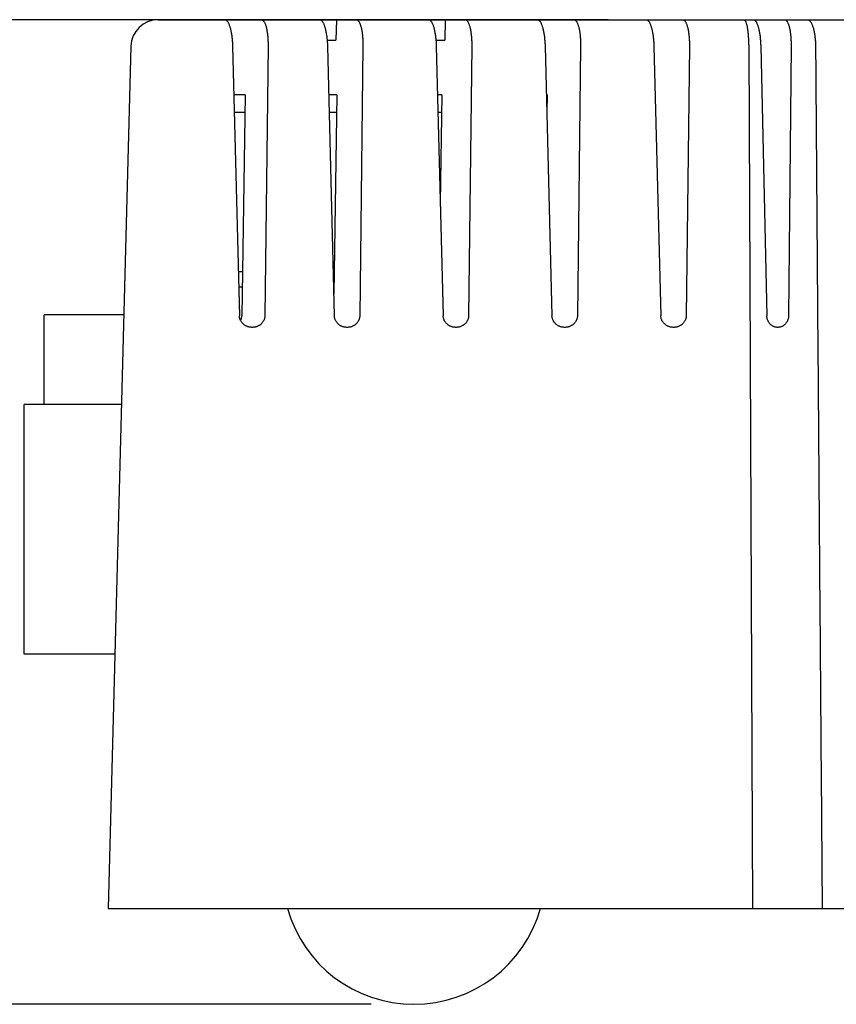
# Model space of a CAD drawing. Header units: inches. Extents: x 0 to 34, y 0 to 22.
# Tile 26 of 29: x 21.3 to 22.5, y 15.5 to 17. Entities that reach past the tile are written whole.
import ezdxf

# ---------------------------------------------------------------- set-up
doc = ezdxf.new("R2010")
doc.units = ezdxf.units.IN
doc.header["$LTSCALE"] = 1.87
doc.header["$MEASUREMENT"] = 0
doc.layers.get('0').update_dxf_attribs({"linetype": 'CONTINUOUS'})
doc.layers.add('DIMENSIONS', color=7, linetype='CONTINUOUS')
doc.styles.get("Standard").update_dxf_attribs({"font": 'txt', "width": 0.8})
doc.dimstyles.new('DIMSTYLE_1', dxfattribs={"dimtxt": 0.125, "dimasz": 0.18, "dimexe": 0.18, "dimexo": 0.0625, "dimgap": 0.09, "dimtad": 0, "dimtih": 1, "dimtoh": 1, "dimdec": 3, "dimzin": 4, "dimdsep": 46, "dimtxsty": 'STANDARD', "dimblk": '_FILLED', "dimblk1": '_FILLED', "dimblk2": '_FILLED', "dimcen": 0.09, "dimadec": 0, "dimazin": 0, "dimtp": 0.01, "dimtm": 0.01, "dimtfac": 1, "dimtdec": 3, "dimtofl": 0, "dimtmove": 0, "dimatfit": 3, "dimldrblk": '_FILLED', "dimfxl": 1, "dimtolj": 1, "dimtzin": 4, "dimarcsym": 0})

# ---------------------------------------------------------------- blocks, each defined once
blk = doc.blocks.new('_FILLED')
at = {"color": 0, "linetype": 'BYBLOCK'}
blk.add_solid([(0, 0), (-1, 0.1736), (-1, -0.1736)], dxfattribs=at)
blk = doc.blocks.new('*D2')
at = {"layer": 'DIMENSIONS', "color": 2, "linetype": 'CONTINUOUS'}
for p, q in [((22.1169, 16.9722), (20.3881, 16.9722)), ((20.5131, 16.9722), (20.5131, 16.3772)), ((20.5131, 15.5322), (20.5131, 16.1272)), ((21.7706, 15.5322), (20.3881, 15.5322))]:
    blk.add_line(p, q, dxfattribs=at)
at = {"layer": 'DIMENSIONS', "color": 2, "linetype": 'CONTINUOUS', "xscale": 0.18, "yscale": 0.18, "zscale": 0.18}
for p, rotation in [((20.5131, 16.9722), 90), ((20.5131, 15.5322), 270)]:
    blk.add_blockref('_FILLED', p, dxfattribs=dict(at, rotation=rotation))
at = {"layer": 'DIMENSIONS', "color": 2, "linetype": 'CONTINUOUS', "width": 0.8}
for s, p in [('1.440', (19.8506, 16.1897)), ('[', (20.4756, 16.1897)), ('36.58', (20.5756, 16.1897)), (']', (21.0756, 16.1897))]:
    blk.add_text(s, height=0.125, dxfattribs=at).set_placement(p)

msp = doc.modelspace()

# ---------------------------------------------------------------- linework, layer by layer
at = {"color": 7, "linetype": 'CONTINUOUS'}
for p, q in [((21.459, 16.9722), (25.9865, 16.9722)), ((21.7199, 16.9722), (21.7191, 16.9422)), ((21.879, 16.9722), (21.8783, 16.9422)), ((21.7061, 16.9422), (21.7191, 16.9422)), ((21.8652, 16.9422), (21.8783, 16.9422)), ((21.419, 16.9333), (21.386, 15.6722)), ((21.5678, 16.9333), (21.5779, 16.5393)), ((21.6198, 16.9333), (21.6151, 16.5393)), ((21.7066, 16.9333), (21.7166, 16.5393)), ((21.7585, 16.9333), (21.7539, 16.5393)), ((21.8657, 16.9333), (21.8758, 16.5393)), ((21.9177, 16.9333), (21.913, 16.5393)), ((22.0249, 16.9333), (22.0349, 16.5393)), ((22.0768, 16.9333), (22.0721, 16.5393)), ((22.184, 16.9333), (22.194, 16.5393)), ((22.2359, 16.9333), (22.2313, 16.5393)), ((22.3226, 16.9333), (22.3284, 15.6722)), ((22.3402, 16.9333), (22.349, 16.5393)), ((22.3846, 16.9333), (22.3809, 16.5393)), ((21.5865, 16.8622), (21.5696, 16.8622)), ((21.5865, 16.8622), (21.5813, 16.5393)), ((21.7204, 16.8622), (21.7084, 16.8622)), ((21.7204, 16.8622), (21.7158, 16.5712)), ((21.8741, 16.8622), (21.8676, 16.8622)), ((21.8741, 16.8622), (21.8716, 16.7043)), ((22.0277, 16.8622), (22.0267, 16.8622)), ((22.0277, 16.8622), (22.0273, 16.8375)), ((21.5703, 16.8372), (21.5861, 16.8372)), ((21.7091, 16.8372), (21.72, 16.8372)), ((21.8682, 16.8372), (21.8737, 16.8372)), ((21.5762, 16.6037), (21.5824, 16.6037)), ((21.5768, 16.5817), (21.582, 16.5817)), ((21.7156, 16.5817), (21.716, 16.5817)), ((21.2923, 16.4093), (21.2923, 16.5407)), ((21.4088, 16.5407), (21.2923, 16.5407)), ((21.2631, 16.0443), (21.2631, 16.4093)), ((21.4053, 16.4093), (21.2631, 16.4093)), ((21.3958, 16.0443), (21.2631, 16.0443)), ((21.386, 15.6722), (26.0726, 15.6722))]:
    msp.add_line(p, q, dxfattribs=at)
for centre, radius, start, end in [((21.459, 16.9322), 0.04, 90, 178.5), ((21.8331, 15.7244), 0.1922, 195.757, 344.243)]:
    msp.add_arc(centre, radius, start, end, dxfattribs=at)
for points, knots in [([(21.5567, 16.9722), (21.557, 16.9722), (21.5576, 16.9721), (21.5584, 16.9717), (21.5593, 16.971), (21.5601, 16.9701), (21.5609, 16.969), (21.5616, 16.9676), (21.5624, 16.9661), (21.5631, 16.9643), (21.5638, 16.9623), (21.5644, 16.9602), (21.565, 16.9579), (21.5655, 16.9555), (21.566, 16.953), (21.5664, 16.9503), (21.5668, 16.9476), (21.5671, 16.9448), (21.5674, 16.942), (21.5676, 16.9391), (21.5677, 16.9362), (21.5678, 16.9342), (21.5678, 16.9333)], [0, 0, 0, 0, 0.020174, 0.042117, 0.067026, 0.095719, 0.128516, 0.165562, 0.206823, 0.252068, 0.301168, 0.353725, 0.409493, 0.468141, 0.529235, 0.592593, 0.657722, 0.724377, 0.792269, 0.860969, 0.930368, 1, 1, 1, 1]), ([(21.6101, 16.9722), (21.6103, 16.9722), (21.6109, 16.9721), (21.6118, 16.9717), (21.6126, 16.971), (21.6134, 16.9701), (21.6141, 16.969), (21.6149, 16.9676), (21.6155, 16.966), (21.6162, 16.9643), (21.6168, 16.9623), (21.6173, 16.9602), (21.6178, 16.9579), (21.6182, 16.9555), (21.6186, 16.953), (21.619, 16.9504), (21.6192, 16.9477), (21.6195, 16.9449), (21.6196, 16.942), (21.6197, 16.9391), (21.6198, 16.9362), (21.6198, 16.9342), (21.6198, 16.9333)], [0, 0, 0, 0, 0.020311, 0.042195, 0.066928, 0.095382, 0.127905, 0.164662, 0.205626, 0.250576, 0.299395, 0.351691, 0.407239, 0.465719, 0.526713, 0.590062, 0.655285, 0.722149, 0.790385, 0.859563, 0.929587, 1, 1, 1, 1]), ([(21.6955, 16.9722), (21.6957, 16.9722), (21.6963, 16.9721), (21.6972, 16.9717), (21.698, 16.971), (21.6989, 16.9701), (21.6996, 16.969), (21.7004, 16.9676), (21.7012, 16.9661), (21.7019, 16.9643), (21.7025, 16.9623), (21.7032, 16.9602), (21.7037, 16.9579), (21.7043, 16.9555), (21.7047, 16.953), (21.7052, 16.9503), (21.7056, 16.9476), (21.7059, 16.9448), (21.7061, 16.942), (21.7064, 16.9391), (21.7065, 16.9362), (21.7066, 16.9342), (21.7066, 16.9333)], [0, 0, 0, 0, 0.020174, 0.042117, 0.067026, 0.095719, 0.128516, 0.165562, 0.206823, 0.252068, 0.301168, 0.353725, 0.409493, 0.468141, 0.529235, 0.592593, 0.657722, 0.724377, 0.792269, 0.860969, 0.930368, 1, 1, 1, 1]), ([(21.7488, 16.9722), (21.7491, 16.9722), (21.7497, 16.9721), (21.7506, 16.9717), (21.7514, 16.971), (21.7522, 16.9701), (21.7529, 16.969), (21.7536, 16.9676), (21.7543, 16.966), (21.7549, 16.9643), (21.7555, 16.9623), (21.7561, 16.9602), (21.7566, 16.9579), (21.757, 16.9555), (21.7574, 16.953), (21.7577, 16.9504), (21.758, 16.9477), (21.7582, 16.9449), (21.7584, 16.942), (21.7585, 16.9391), (21.7586, 16.9362), (21.7585, 16.9342), (21.7585, 16.9333)], [0, 0, 0, 0, 0.020311, 0.042195, 0.066928, 0.095382, 0.127905, 0.164662, 0.205626, 0.250576, 0.299395, 0.351691, 0.407239, 0.465719, 0.526713, 0.590062, 0.655285, 0.722149, 0.790385, 0.859563, 0.929587, 1, 1, 1, 1]), ([(21.8546, 16.9722), (21.8549, 16.9722), (21.8555, 16.9721), (21.8563, 16.9717), (21.8572, 16.971), (21.858, 16.9701), (21.8588, 16.969), (21.8595, 16.9676), (21.8603, 16.9661), (21.861, 16.9643), (21.8617, 16.9623), (21.8623, 16.9602), (21.8629, 16.9579), (21.8634, 16.9555), (21.8639, 16.953), (21.8643, 16.9503), (21.8647, 16.9476), (21.865, 16.9448), (21.8653, 16.942), (21.8655, 16.9391), (21.8657, 16.9362), (21.8657, 16.9342), (21.8657, 16.9333)], [0, 0, 0, 0, 0.020174, 0.042117, 0.067026, 0.095719, 0.128516, 0.165562, 0.206823, 0.252068, 0.301168, 0.353725, 0.409493, 0.468141, 0.529235, 0.592593, 0.657722, 0.724377, 0.792269, 0.860969, 0.930368, 1, 1, 1, 1]), ([(21.908, 16.9722), (21.9083, 16.9722), (21.9088, 16.9721), (21.9097, 16.9717), (21.9105, 16.971), (21.9113, 16.9701), (21.912, 16.969), (21.9128, 16.9676), (21.9134, 16.966), (21.9141, 16.9643), (21.9147, 16.9623), (21.9152, 16.9602), (21.9157, 16.9579), (21.9161, 16.9555), (21.9165, 16.953), (21.9169, 16.9504), (21.9171, 16.9477), (21.9174, 16.9449), (21.9175, 16.942), (21.9176, 16.9391), (21.9177, 16.9362), (21.9177, 16.9342), (21.9177, 16.9333)], [0, 0, 0, 0, 0.020311, 0.042195, 0.066928, 0.095382, 0.127905, 0.164662, 0.205626, 0.250576, 0.299395, 0.351691, 0.407239, 0.465719, 0.526713, 0.590062, 0.655285, 0.722149, 0.790385, 0.859563, 0.929587, 1, 1, 1, 1]), ([(22.0137, 16.9722), (22.014, 16.9722), (22.0146, 16.9721), (22.0155, 16.9717), (22.0163, 16.971), (22.0171, 16.9701), (22.0179, 16.969), (22.0187, 16.9676), (22.0194, 16.9661), (22.0201, 16.9643), (22.0208, 16.9623), (22.0214, 16.9602), (22.022, 16.9579), (22.0225, 16.9555), (22.023, 16.953), (22.0234, 16.9503), (22.0238, 16.9476), (22.0241, 16.9448), (22.0244, 16.942), (22.0246, 16.9391), (22.0248, 16.9362), (22.0249, 16.9342), (22.0249, 16.9333)], [0, 0, 0, 0, 0.020174, 0.042117, 0.067026, 0.095719, 0.128516, 0.165562, 0.206823, 0.252068, 0.301168, 0.353725, 0.409493, 0.468141, 0.529235, 0.592593, 0.657722, 0.724377, 0.792269, 0.860969, 0.930368, 1, 1, 1, 1]), ([(22.0671, 16.9722), (22.0674, 16.9722), (22.068, 16.9721), (22.0688, 16.9717), (22.0696, 16.971), (22.0704, 16.9701), (22.0712, 16.969), (22.0719, 16.9676), (22.0726, 16.966), (22.0732, 16.9643), (22.0738, 16.9623), (22.0743, 16.9602), (22.0748, 16.9579), (22.0753, 16.9555), (22.0757, 16.953), (22.076, 16.9504), (22.0763, 16.9477), (22.0765, 16.9449), (22.0767, 16.942), (22.0768, 16.9391), (22.0768, 16.9362), (22.0768, 16.9342), (22.0768, 16.9333)], [0, 0, 0, 0, 0.020311, 0.042195, 0.066928, 0.095382, 0.127905, 0.164662, 0.205626, 0.250576, 0.299395, 0.351691, 0.407239, 0.465719, 0.526713, 0.590062, 0.655285, 0.722149, 0.790385, 0.859563, 0.929587, 1, 1, 1, 1]), ([(22.1729, 16.9722), (22.1731, 16.9722), (22.1737, 16.9721), (22.1746, 16.9717), (22.1754, 16.971), (22.1762, 16.9701), (22.177, 16.969), (22.1778, 16.9676), (22.1785, 16.9661), (22.1793, 16.9643), (22.1799, 16.9623), (22.1805, 16.9602), (22.1811, 16.9579), (22.1817, 16.9555), (22.1821, 16.953), (22.1826, 16.9503), (22.1829, 16.9476), (22.1833, 16.9448), (22.1835, 16.942), (22.1838, 16.9391), (22.1839, 16.9362), (22.184, 16.9342), (22.184, 16.9333)], [0, 0, 0, 0, 0.020174, 0.042117, 0.067026, 0.095719, 0.128516, 0.165562, 0.206823, 0.252068, 0.301168, 0.353725, 0.409493, 0.468141, 0.529235, 0.592593, 0.657722, 0.724377, 0.792269, 0.860969, 0.930368, 1, 1, 1, 1]), ([(22.2262, 16.9722), (22.2265, 16.9722), (22.2271, 16.9721), (22.228, 16.9717), (22.2288, 16.971), (22.2296, 16.9701), (22.2303, 16.969), (22.231, 16.9676), (22.2317, 16.966), (22.2323, 16.9643), (22.2329, 16.9623), (22.2335, 16.9602), (22.234, 16.9579), (22.2344, 16.9555), (22.2348, 16.953), (22.2351, 16.9504), (22.2354, 16.9477), (22.2356, 16.9449), (22.2358, 16.942), (22.2359, 16.9391), (22.2359, 16.9362), (22.2359, 16.9342), (22.2359, 16.9333)], [0, 0, 0, 0, 0.020311, 0.042195, 0.066928, 0.095382, 0.127905, 0.164662, 0.205626, 0.250576, 0.299395, 0.351691, 0.407239, 0.465719, 0.526713, 0.590062, 0.655285, 0.722149, 0.790385, 0.859563, 0.929587, 1, 1, 1, 1]), ([(22.3156, 16.9722), (22.3158, 16.9722), (22.3162, 16.9721), (22.3168, 16.9717), (22.3173, 16.971), (22.3178, 16.9702), (22.3183, 16.9691), (22.3188, 16.9677), (22.3193, 16.9662), (22.3197, 16.9644), (22.3202, 16.9625), (22.3206, 16.9604), (22.3209, 16.9582), (22.3213, 16.9558), (22.3216, 16.9532), (22.3218, 16.9506), (22.322, 16.9478), (22.3222, 16.945), (22.3224, 16.9421), (22.3225, 16.9392), (22.3226, 16.9362), (22.3226, 16.9343), (22.3226, 16.9333)], [0, 0, 0, 0, 0.014039, 0.030507, 0.050909, 0.076, 0.105984, 0.14093, 0.180697, 0.225052, 0.273816, 0.326567, 0.383101, 0.442996, 0.505864, 0.571465, 0.639255, 0.709031, 0.780373, 0.85282, 0.926213, 1, 1, 1, 1]), ([(22.3296, 16.9722), (22.3299, 16.9722), (22.3304, 16.9721), (22.3312, 16.9717), (22.332, 16.9711), (22.3328, 16.9702), (22.3335, 16.9691), (22.3342, 16.9678), (22.3349, 16.9663), (22.3356, 16.9646), (22.3362, 16.9627), (22.3368, 16.9606), (22.3374, 16.9583), (22.3379, 16.956), (22.3384, 16.9534), (22.3388, 16.9508), (22.3392, 16.948), (22.3395, 16.9452), (22.3397, 16.9423), (22.3399, 16.9393), (22.3401, 16.9363), (22.3402, 16.9343), (22.3402, 16.9333)], [0, 0, 0, 0, 0.018869, 0.03946, 0.062958, 0.09018, 0.121474, 0.157023, 0.196861, 0.240816, 0.288834, 0.340593, 0.395887, 0.454458, 0.515887, 0.580012, 0.646357, 0.714634, 0.78454, 0.855575, 0.927565, 1, 1, 1, 1]), ([(22.3753, 16.9722), (22.3756, 16.9722), (22.3761, 16.9721), (22.3769, 16.9717), (22.3777, 16.9711), (22.3784, 16.9702), (22.3791, 16.9691), (22.3798, 16.9678), (22.3804, 16.9663), (22.3811, 16.9646), (22.3816, 16.9627), (22.3822, 16.9606), (22.3826, 16.9583), (22.3831, 16.9559), (22.3835, 16.9534), (22.3838, 16.9508), (22.3841, 16.948), (22.3843, 16.9452), (22.3845, 16.9422), (22.3846, 16.9393), (22.3846, 16.9363), (22.3846, 16.9343), (22.3846, 16.9333)], [0, 0, 0, 0, 0.018836, 0.039247, 0.062473, 0.089388, 0.120379, 0.155659, 0.19528, 0.23908, 0.287009, 0.338748, 0.394084, 0.452755, 0.514332, 0.578643, 0.6452, 0.713709, 0.783852, 0.855126, 0.927352, 1, 1, 1, 1]), ([(22.4086, 16.9722), (22.4089, 16.9722), (22.4095, 16.9721), (22.4105, 16.9717), (22.4114, 16.9711), (22.4123, 16.9703), (22.4131, 16.9692), (22.4139, 16.9679), (22.4147, 16.9664), (22.4155, 16.9647), (22.4162, 16.9628), (22.4169, 16.9607), (22.4175, 16.9584), (22.4181, 16.956), (22.4186, 16.9535), (22.419, 16.9509), (22.4194, 16.9481), (22.4197, 16.9452), (22.42, 16.9423), (22.4202, 16.9393), (22.4203, 16.9363), (22.4204, 16.9343), (22.4204, 16.9333)], [0, 0, 0, 0, 0.021668, 0.044652, 0.07001, 0.098553, 0.130679, 0.16666, 0.206588, 0.250368, 0.298002, 0.349207, 0.403841, 0.461652, 0.522263, 0.585527, 0.650973, 0.718354, 0.78734, 0.85745, 0.928511, 1, 1, 1, 1]), ([(22.4204, 16.9333), (22.4214, 16.793), (22.4236, 16.5126), (22.4268, 16.0922), (22.429, 15.8122), (22.4301, 15.6722)], [0, 0, 0, 0, 0.333736, 0.66707, 1, 1, 1, 1]), ([(21.5966, 16.5222), (21.5963, 16.5222), (21.5955, 16.5222), (21.594, 16.5224), (21.5922, 16.5227), (21.5904, 16.5232), (21.5887, 16.5238), (21.5871, 16.5246), (21.5856, 16.5255), (21.5842, 16.5266), (21.583, 16.5277), (21.5818, 16.529), (21.5808, 16.5303), (21.5799, 16.5317), (21.5792, 16.5332), (21.5786, 16.5347), (21.5782, 16.5362), (21.578, 16.5378), (21.5779, 16.5388), (21.5779, 16.5393)], [0, 0, 0, 0, 0.028251, 0.093512, 0.158599, 0.223281, 0.287614, 0.351205, 0.414104, 0.476252, 0.537388, 0.597776, 0.657299, 0.715852, 0.773796, 0.831039, 0.887687, 0.944055, 1, 1, 1, 1]), ([(21.5797, 16.5323), (21.5798, 16.5325), (21.5801, 16.5333), (21.5806, 16.5346), (21.581, 16.5361), (21.5813, 16.5377), (21.5813, 16.5388), (21.5813, 16.5393)], [0, 0, 0, 0, 0.114782, 0.336947, 0.558123, 0.779384, 1, 1, 1, 1]), ([(21.6151, 16.5393), (21.6151, 16.5388), (21.615, 16.5378), (21.6148, 16.5362), (21.6144, 16.5347), (21.6139, 16.5332), (21.6132, 16.5317), (21.6123, 16.5304), (21.6114, 16.529), (21.6103, 16.5278), (21.609, 16.5266), (21.6077, 16.5256), (21.6062, 16.5247), (21.6046, 16.5239), (21.603, 16.5232), (21.6012, 16.5227), (21.5995, 16.5224), (21.5979, 16.5222), (21.597, 16.5222), (21.5966, 16.5222)], [0, 0, 0, 0, 0.05608, 0.112321, 0.168663, 0.225434, 0.28275, 0.340541, 0.399201, 0.458668, 0.518837, 0.580035, 0.642071, 0.704863, 0.76857, 0.83284, 0.897684, 0.96299, 1, 1, 1, 1]), ([(21.7354, 16.5222), (21.7351, 16.5222), (21.7342, 16.5222), (21.7328, 16.5224), (21.731, 16.5227), (21.7292, 16.5232), (21.7275, 16.5238), (21.7259, 16.5246), (21.7244, 16.5255), (21.723, 16.5266), (21.7217, 16.5277), (21.7206, 16.529), (21.7196, 16.5303), (21.7187, 16.5317), (21.718, 16.5332), (21.7174, 16.5347), (21.717, 16.5362), (21.7167, 16.5378), (21.7167, 16.5388), (21.7166, 16.5393)], [0, 0, 0, 0, 0.028251, 0.093512, 0.158599, 0.223281, 0.287614, 0.351205, 0.414104, 0.476252, 0.537388, 0.597776, 0.657299, 0.715852, 0.773796, 0.831039, 0.887687, 0.944055, 1, 1, 1, 1]), ([(21.7539, 16.5393), (21.7539, 16.5388), (21.7538, 16.5378), (21.7536, 16.5362), (21.7532, 16.5347), (21.7526, 16.5332), (21.7519, 16.5317), (21.7511, 16.5304), (21.7501, 16.529), (21.749, 16.5278), (21.7478, 16.5266), (21.7464, 16.5256), (21.745, 16.5247), (21.7434, 16.5239), (21.7417, 16.5232), (21.74, 16.5227), (21.7382, 16.5224), (21.7367, 16.5222), (21.7357, 16.5222), (21.7354, 16.5222)], [0, 0, 0, 0, 0.05608, 0.112321, 0.168663, 0.225434, 0.28275, 0.340541, 0.399201, 0.458668, 0.518837, 0.580035, 0.642071, 0.704863, 0.76857, 0.83284, 0.897684, 0.96299, 1, 1, 1, 1]), ([(21.8945, 16.5222), (21.8942, 16.5222), (21.8934, 16.5222), (21.8919, 16.5224), (21.8901, 16.5227), (21.8883, 16.5232), (21.8866, 16.5238), (21.885, 16.5246), (21.8835, 16.5255), (21.8821, 16.5266), (21.8809, 16.5277), (21.8797, 16.529), (21.8787, 16.5303), (21.8778, 16.5317), (21.8771, 16.5332), (21.8766, 16.5347), (21.8761, 16.5362), (21.8759, 16.5378), (21.8758, 16.5388), (21.8758, 16.5393)], [0, 0, 0, 0, 0.028251, 0.093512, 0.158599, 0.223281, 0.287614, 0.351205, 0.414104, 0.476252, 0.537388, 0.597776, 0.657299, 0.715852, 0.773796, 0.831039, 0.887687, 0.944055, 1, 1, 1, 1]), ([(21.913, 16.5393), (21.913, 16.5388), (21.9129, 16.5378), (21.9127, 16.5362), (21.9123, 16.5347), (21.9118, 16.5332), (21.9111, 16.5317), (21.9102, 16.5304), (21.9093, 16.529), (21.9082, 16.5278), (21.9069, 16.5266), (21.9056, 16.5256), (21.9041, 16.5247), (21.9025, 16.5239), (21.9009, 16.5232), (21.8991, 16.5227), (21.8974, 16.5224), (21.8958, 16.5222), (21.8949, 16.5222), (21.8945, 16.5222)], [0, 0, 0, 0, 0.05608, 0.112321, 0.168663, 0.225434, 0.28275, 0.340541, 0.399201, 0.458668, 0.518837, 0.580035, 0.642071, 0.704863, 0.76857, 0.83284, 0.897684, 0.96299, 1, 1, 1, 1]), ([(22.0536, 16.5222), (22.0534, 16.5222), (22.0525, 16.5222), (22.051, 16.5224), (22.0492, 16.5227), (22.0475, 16.5232), (22.0458, 16.5238), (22.0442, 16.5246), (22.0427, 16.5255), (22.0413, 16.5266), (22.04, 16.5277), (22.0388, 16.529), (22.0378, 16.5303), (22.037, 16.5317), (22.0363, 16.5332), (22.0357, 16.5347), (22.0353, 16.5362), (22.035, 16.5378), (22.0349, 16.5388), (22.0349, 16.5393)], [0, 0, 0, 0, 0.028251, 0.093512, 0.158599, 0.223281, 0.287614, 0.351205, 0.414104, 0.476252, 0.537388, 0.597776, 0.657299, 0.715852, 0.773796, 0.831039, 0.887687, 0.944055, 1, 1, 1, 1]), ([(22.0721, 16.5393), (22.0721, 16.5388), (22.0721, 16.5378), (22.0718, 16.5362), (22.0714, 16.5347), (22.0709, 16.5332), (22.0702, 16.5317), (22.0694, 16.5304), (22.0684, 16.529), (22.0673, 16.5278), (22.0661, 16.5266), (22.0647, 16.5256), (22.0632, 16.5247), (22.0617, 16.5239), (22.06, 16.5232), (22.0583, 16.5227), (22.0565, 16.5224), (22.0549, 16.5222), (22.054, 16.5222), (22.0536, 16.5222)], [0, 0, 0, 0, 0.05608, 0.112321, 0.168663, 0.225434, 0.28275, 0.340541, 0.399201, 0.458668, 0.518837, 0.580035, 0.642071, 0.704863, 0.76857, 0.83284, 0.897684, 0.96299, 1, 1, 1, 1]), ([(22.2128, 16.5222), (22.2125, 16.5222), (22.2116, 16.5222), (22.2102, 16.5224), (22.2084, 16.5227), (22.2066, 16.5232), (22.2049, 16.5238), (22.2033, 16.5246), (22.2018, 16.5255), (22.2004, 16.5266), (22.1991, 16.5277), (22.198, 16.529), (22.197, 16.5303), (22.1961, 16.5317), (22.1954, 16.5332), (22.1948, 16.5347), (22.1944, 16.5362), (22.1941, 16.5378), (22.194, 16.5388), (22.194, 16.5393)], [0, 0, 0, 0, 0.028251, 0.093512, 0.158599, 0.223281, 0.287614, 0.351205, 0.414104, 0.476252, 0.537388, 0.597776, 0.657299, 0.715852, 0.773796, 0.831039, 0.887687, 0.944055, 1, 1, 1, 1]), ([(22.2313, 16.5393), (22.2313, 16.5388), (22.2312, 16.5378), (22.231, 16.5362), (22.2306, 16.5347), (22.23, 16.5332), (22.2293, 16.5317), (22.2285, 16.5304), (22.2275, 16.529), (22.2264, 16.5278), (22.2252, 16.5266), (22.2238, 16.5256), (22.2224, 16.5247), (22.2208, 16.5239), (22.2191, 16.5232), (22.2174, 16.5227), (22.2156, 16.5224), (22.2141, 16.5222), (22.2131, 16.5222), (22.2128, 16.5222)], [0, 0, 0, 0, 0.05608, 0.112321, 0.168663, 0.225434, 0.28275, 0.340541, 0.399201, 0.458668, 0.518837, 0.580035, 0.642071, 0.704863, 0.76857, 0.83284, 0.897684, 0.96299, 1, 1, 1, 1]), ([(22.3651, 16.5222), (22.3648, 16.5222), (22.364, 16.5222), (22.3627, 16.5224), (22.3612, 16.5227), (22.3598, 16.5232), (22.3584, 16.5238), (22.357, 16.5246), (22.3558, 16.5255), (22.3546, 16.5265), (22.3535, 16.5276), (22.3525, 16.5288), (22.3516, 16.5302), (22.3509, 16.5316), (22.3502, 16.533), (22.3497, 16.5346), (22.3494, 16.5361), (22.3491, 16.5377), (22.349, 16.5388), (22.349, 16.5393)], [0, 0, 0, 0, 0.031536, 0.09028, 0.149085, 0.207997, 0.267269, 0.326697, 0.386465, 0.446636, 0.50699, 0.567789, 0.628919, 0.690187, 0.751859, 0.813706, 0.875629, 0.937839, 1, 1, 1, 1]), ([(22.3809, 16.5393), (22.3809, 16.5388), (22.3809, 16.5377), (22.3806, 16.5361), (22.3803, 16.5346), (22.3798, 16.533), (22.3792, 16.5315), (22.3784, 16.5301), (22.3776, 16.5288), (22.3766, 16.5276), (22.3755, 16.5264), (22.3743, 16.5254), (22.373, 16.5245), (22.3717, 16.5237), (22.3703, 16.5231), (22.3688, 16.5227), (22.3673, 16.5224), (22.3661, 16.5222), (22.3653, 16.5222), (22.3651, 16.5222)], [0, 0, 0, 0, 0.062424, 0.124921, 0.187159, 0.249315, 0.311296, 0.372875, 0.434308, 0.495395, 0.556036, 0.616476, 0.676487, 0.736176, 0.795683, 0.854822, 0.913878, 0.972854, 1, 1, 1, 1])]:
    msp.add_open_spline(points, degree=3, knots=knots, dxfattribs=at)

# ---------------------------------------------------------------- dimensions: what is measured, and where the dimension line sits
at = {"layer": 'DIMENSIONS', "color": 2, "linetype": 'CONTINUOUS'}
dim = msp.add_linear_dim(base=(20.5131, 15.5322), p1=(22.1169, 16.9722), p2=(21.7706, 15.5322), angle=270, dimstyle='DIMSTYLE_1', dxfattribs=at)
dim.commit()
dim.dimension.update_dxf_attribs({"geometry": '*D2', "text_midpoint": (20.5131, 16.2522), "dimtype": 160})

doc.saveas('drawing.dxf')
